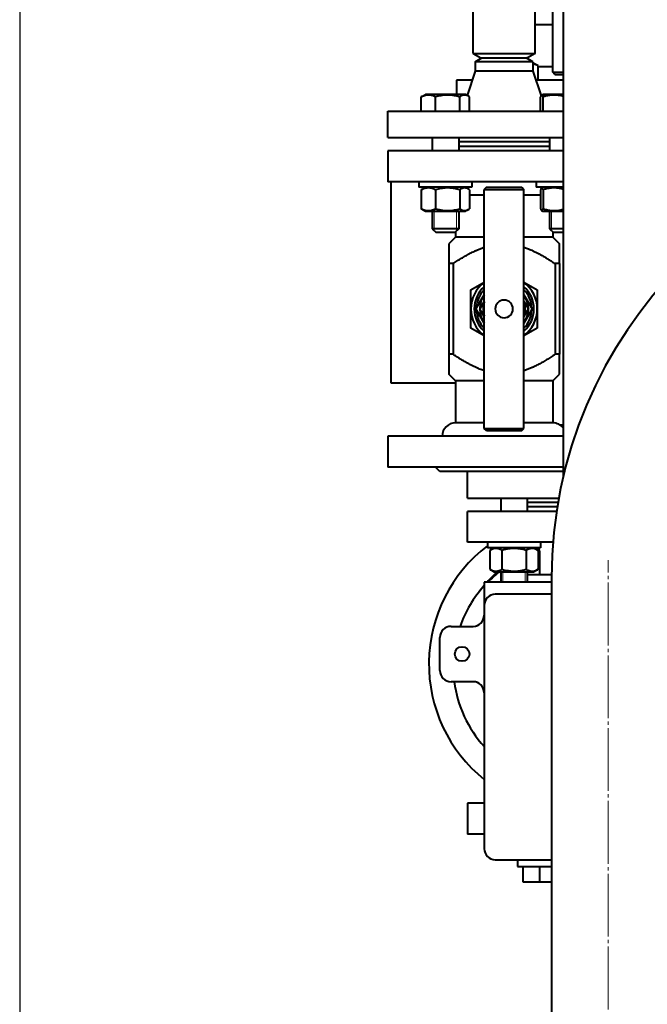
# Model space of a CAD drawing. Header units: millimetres. Extents: x -4428 to 4131, y -3615 to 4038.
# Tile 116 of 172: x 1329 to 1612, y -2064 to -1619. Entities that reach past the tile are written whole.
import ezdxf

# ---------------------------------------------------------------- set-up
doc = ezdxf.new("R2010")
doc.units = ezdxf.units.MM
for name, pattern in [('K5LT_AXLED', [32.912189, 28.412189, -1.5, 1.5, -1.5]), ('K5LT_BASIC', [0]), ('K5LT_THIN', [0])]:
    doc.linetypes.add(name, pattern=pattern)
doc.layers.add('Системный слой', color=7, linetype='Continuous')
doc.styles.add('KDIMTEXTSTYLE', font='GOST_AU.SHX', dxfattribs={"width": 0.96, "oblique": 15, "height": 5})
doc.dimstyles.new('KDIMSTYLE (1.00)', dxfattribs={"dimtxt": 5, "dimasz": 1, "dimexe": 2, "dimexo": 0, "dimgap": 1, "dimtad": 1, "dimtxsty": 'KDIMTEXTSTYLE', "dimsah": 1, "dimcen": 0, "dimdle": 1, "dimadec": 0, "dimazin": 0, "dimtfac": 0.667, "dimtmove": 0, "dimatfit": 3, "dimfxl": 1, "dimtvp": 1, "dimtolj": 1, "dimtzin": 0, "dimarcsym": 0})

# ---------------------------------------------------------------- blocks, each defined once
blk = doc.blocks.new('KDIMARROW_01')
at = {"layer": 'Системный слой'}
blk.add_hatch(color=0, dxfattribs=at).paths.add_polyline_path([(-5, -0.66), (0, 0), (-5, 0.66), (-4.5, 0)])
at = {"layer": 'Системный слой', "color": 0, "linetype": 'K5LT_THIN', "lineweight": 20}
for p, q in [((-4.5, 0), (-5, 0.66)), ((-5, 0.66), (0, 0)), ((0, 0), (-5, -0.66)), ((-5, -0.66), (-4.5, 0)), ((0, 0), (-1, 0))]:
    blk.add_line(p, q, dxfattribs=at)
blk = doc.blocks.new('U26')
at = {"layer": 'Системный слой', "color": 30, "linetype": 'K5LT_AXLED', "lineweight": 20, "true_color": 0xff8000}
blk.add_line((1594.64, -3251.07), (1594.64, -1863.07), dxfattribs=at)
blk = doc.blocks.new('U21')
at = {"layer": 'Системный слой', "color": 150, "linetype": 'K5LT_BASIC', "lineweight": 40, "true_color": 0x0080ff}
for p, q in [((1574.45, -1825.24), (1574.45, -674.07)), ((1569.64, -1642.57), (1569.64, -1534.57)), ((1533.64, -1634.07), (1533.64, -1585.31)), ((1561.64, -1634.07), (1561.64, -1585.31)), ((1569.64, -1621.07), (1561.64, -1621.07)), ((1533.64, -1634.07), (1561.64, -1634.07)), ((1533.64, -1634.07), (1537.11, -1636.07)), ((1534.64, -1637.81), (1537.64, -1636.07)), ((1534.64, -1637.81), (1534.64, -1642.07)), ((1560.64, -1637.81), (1534.64, -1637.81)), ((1537.11, -1636.07), (1558.18, -1636.07)), ((1560.64, -1637.81), (1557.64, -1636.07)), ((1561.64, -1634.07), (1558.18, -1636.07)), ((1560.64, -1637.81), (1560.64, -1642.07)), ((1534.64, -1642.07), (1530.98, -1653.05)), ((1560.64, -1642.07), (1534.64, -1642.07)), ((1561.15, -1638.57), (1560.64, -1638.57)), ((1560.64, -1642.07), (1564.35, -1653.2)), ((1563.1, -1639.7), (1561.15, -1638.57)), ((1563.1, -1646.07), (1563.1, -1639.7)), ((1569.64, -1640.07), (1563.1, -1640.07)), ((1570.64, -1643.57), (1569.64, -1642.57)), ((1569.64, -1642.57), (1574.45, -1642.57)), ((1533.31, -1646.07), (1526.14, -1646.07)), ((1526.14, -1646.07), (1526.14, -1652.57)), ((1574.45, -1646.07), (1561.98, -1646.07)), ((1570.64, -1643.57), (1574.45, -1643.57)), ((1510.22, -1660.07), (1510.22, -1653.7)), ((1510.73, -1653.37), (1512.1, -1652.57)), ((1512.15, -1652.57), (1512.1, -1652.57)), ((1530.15, -1652.57), (1512.15, -1652.57)), ((1516.66, -1660.07), (1516.66, -1653.7)), ((1527.57, -1660.07), (1527.57, -1653.7)), ((1531.53, -1653.37), (1530.15, -1652.57)), ((1532.04, -1660.07), (1532.04, -1653.7)), ((1564.14, -1660.07), (1564.14, -1653.7)), ((1564.61, -1652.88), (1565.14, -1652.57)), ((1574.45, -1652.57), (1565.14, -1652.57)), ((1565.29, -1660.07), (1565.29, -1653.7)), ((1495.14, -1672.07), (1495.14, -1660.07)), ((1495.14, -1660.07), (1574.45, -1660.07)), ((1495.14, -1672.07), (1574.45, -1672.07)), ((1515.13, -1672.07), (1515.13, -1678.07)), ((1527.13, -1672.07), (1527.13, -1678.07)), ((1568.16, -1672.07), (1568.16, -1678.07)), ((1574.45, -1678.07), (1495.14, -1678.07)), ((1495.14, -1678.07), (1495.14, -1692.07)), ((1568.16, -1674.07), (1527.13, -1674.07)), ((1568.16, -1676.07), (1527.13, -1676.07)), ((1574.45, -1692.07), (1495.14, -1692.07)), ((1496.64, -1731.07), (1496.64, -1692.07)), ((1509.13, -1692.07), (1509.13, -1694.57)), ((1533.13, -1694.57), (1509.13, -1694.57)), ((1510.22, -1695.7), (1510.22, -1704.25)), ((1512.1, -1694.57), (1510.73, -1695.37)), ((1512.1, -1694.57), (1511.58, -1694.88)), ((1511.58, -1694.88), (1511.58, -1694.88)), ((1516.66, -1695.7), (1516.66, -1704.25)), ((1527.57, -1695.7), (1527.57, -1704.25)), ((1530.15, -1694.57), (1531.53, -1695.37)), ((1532.04, -1695.7), (1532.04, -1704.25)), ((1533.13, -1692.07), (1533.13, -1694.57)), ((1539.64, -1694.57), (1538.64, -1695.57)), ((1538.64, -1803.57), (1538.64, -1695.57)), ((1538.64, -1695.57), (1547.64, -1695.57)), ((1539.64, -1694.57), (1547.64, -1694.57)), ((1547.64, -1694.57), (1555.64, -1694.57)), ((1547.64, -1695.57), (1556.64, -1695.57)), ((1555.64, -1694.57), (1556.64, -1695.57)), ((1556.64, -1803.57), (1556.64, -1695.57)), ((1562.16, -1692.07), (1562.16, -1694.57)), ((1562.23, -1694.57), (1562.16, -1694.57)), ((1574.45, -1694.57), (1562.23, -1694.57)), ((1564.14, -1695.7), (1564.14, -1704.25)), ((1565.14, -1694.57), (1564.61, -1694.88)), ((1565.29, -1695.7), (1565.29, -1704.25)), ((1538.64, -1698.07), (1532.04, -1698.07)), ((1564.14, -1698.07), (1556.64, -1698.07)), ((1510.73, -1704.58), (1512.1, -1705.37)), ((1531.53, -1704.58), (1530.15, -1705.37)), ((1511.58, -1705.07), (1512.1, -1705.37)), ((1512.1, -1705.37), (1530.15, -1705.37)), ((1515.13, -1705.37), (1515.13, -1713.32)), ((1527.13, -1705.37), (1527.13, -1713.32)), ((1564.61, -1705.07), (1565.14, -1705.37)), ((1565.14, -1705.37), (1574.45, -1705.37)), ((1568.16, -1705.37), (1568.16, -1713.32)), ((1521.75, -1713.32), (1515.13, -1713.32)), ((1515.13, -1713.32), (1516.88, -1715.07)), ((1527.13, -1713.32), (1521.75, -1713.32)), ((1527.13, -1713.32), (1525.38, -1715.07)), ((1574.45, -1713.32), (1568.16, -1713.32)), ((1568.16, -1713.32), (1569.91, -1715.07)), ((1521.57, -1715.07), (1516.88, -1715.07)), ((1525.38, -1715.07), (1521.57, -1715.07)), ((1525.64, -1717.07), (1522.64, -1720.07)), ((1525.64, -1714.81), (1525.64, -1717.07)), ((1538.64, -1717.07), (1525.64, -1717.07)), ((1569.64, -1717.07), (1556.64, -1717.07)), ((1569.64, -1714.81), (1569.64, -1717.07)), ((1569.64, -1717.07), (1572.64, -1720.07)), ((1574.45, -1715.07), (1569.91, -1715.07)), ((1522.64, -1720.07), (1522.64, -1729.07)), ((1572.64, -1729.07), (1572.64, -1720.07)), ((1496.64, -1783.07), (1496.64, -1731.07)), ((1522.64, -1729.07), (1522.64, -1770.07)), ((1524.6, -1729.07), (1522.64, -1729.07)), ((1524.6, -1729.07), (1524.6, -1770.07)), ((1572.64, -1729.07), (1570.69, -1729.07)), ((1570.69, -1729.07), (1570.69, -1770.07)), ((1572.64, -1729.07), (1572.64, -1770.07)), ((1532.64, -1740.91), (1538.64, -1737.45)), ((1556.64, -1737.45), (1562.64, -1740.91)), ((1532.64, -1749.57), (1532.64, -1740.91)), ((1534.94, -1749.57), (1538.64, -1743.16)), ((1556.64, -1743.16), (1560.34, -1749.57)), ((1562.64, -1740.91), (1562.64, -1749.57)), ((1538.64, -1746.16), (1536.67, -1749.57)), ((1556.64, -1746.16), (1558.61, -1749.57)), ((1532.64, -1758.23), (1532.64, -1749.57)), ((1536.64, -1752.52), (1534.94, -1749.58)), ((1538.64, -1755.99), (1536.64, -1752.52)), ((1538.64, -1752.99), (1536.67, -1749.57)), ((1556.64, -1752.99), (1558.61, -1749.57)), ((1560.34, -1749.58), (1556.64, -1755.99)), ((1562.64, -1749.57), (1562.64, -1758.23)), ((1538.64, -1761.7), (1532.64, -1758.23)), ((1562.64, -1758.23), (1556.64, -1761.7)), ((1524.6, -1770.07), (1522.64, -1770.07)), ((1522.64, -1770.07), (1522.64, -1779.07)), ((1572.64, -1770.07), (1570.69, -1770.07)), ((1572.64, -1779.07), (1572.64, -1770.07)), ((1525.64, -1782.07), (1522.64, -1779.07)), ((1569.64, -1782.07), (1572.64, -1779.07)), ((1525.64, -1783.07), (1496.64, -1783.07)), ((1525.64, -1782.07), (1525.64, -1801.07)), ((1538.64, -1782.07), (1525.64, -1782.07)), ((1569.64, -1782.07), (1556.64, -1782.07)), ((1569.64, -1782.07), (1569.64, -1801.07)), ((1538.64, -1801.07), (1525.64, -1801.07)), ((1569.64, -1801.07), (1556.64, -1801.07)), ((1574.45, -1802.07), (1572.96, -1802.07)), ((1574.45, -1807.07), (1495.14, -1807.07)), ((1495.14, -1807.07), (1495.14, -1821.07)), ((1539.64, -1804.57), (1538.64, -1803.57)), ((1538.64, -1803.57), (1547.64, -1803.57)), ((1539.64, -1804.57), (1547.64, -1804.57)), ((1547.64, -1803.57), (1556.64, -1803.57)), ((1547.64, -1804.57), (1555.64, -1804.57)), ((1555.64, -1804.57), (1556.64, -1803.57)), ((1574.45, -1821.07), (1495.14, -1821.07)), ((1518.64, -1823.07), (1516.64, -1821.07)), ((1574.45, -1823.07), (1518.64, -1823.07)), ((1531.14, -1835.07), (1531.14, -1823.07)), ((1531.14, -1835.07), (1572.4, -1835.07)), ((1546.13, -1835.07), (1546.13, -1841.07)), ((1558.13, -1835.07), (1558.13, -1841.07)), ((1572.05, -1837.07), (1558.13, -1837.07)), ((1571.4, -1841.07), (1531.14, -1841.07)), ((1531.14, -1855.07), (1531.14, -1841.07)), ((1571.71, -1839.07), (1558.13, -1839.07)), ((1540.2, -1855.07), (1531.14, -1855.07)), ((1540.13, -1855.07), (1540.13, -1857.57)), ((1552.13, -1855.07), (1540.2, -1855.07)), ((1569.78, -1855.07), (1552.13, -1855.07)), ((1564.13, -1855.07), (1564.13, -1857.57)), ((1552.13, -1857.57), (1540.13, -1857.57)), ((1543.1, -1857.57), (1541.16, -1858.7)), ((1541.16, -1858.7), (1541.16, -1867.25)), ((1543.1, -1857.57), (1542.63, -1857.85)), ((1546.64, -1858.7), (1546.64, -1867.25)), ((1564.13, -1857.57), (1552.13, -1857.57)), ((1557.61, -1858.7), (1557.61, -1867.25)), ((1561.15, -1857.57), (1561.63, -1857.85)), ((1561.15, -1857.57), (1563.1, -1858.7)), ((1563.1, -1858.7), (1563.1, -1867.25)), ((1563.64, -1859.07), (1563.64, -1869.57)), ((1541.16, -1867.25), (1543.1, -1868.37)), ((1542.63, -1868.1), (1543.1, -1868.37)), ((1543.1, -1868.37), (1561.15, -1868.37)), ((1546.13, -1868.37), (1546.13, -1873.07)), ((1558.13, -1868.37), (1558.13, -1873.07)), ((1558.13, -1869.57), (1569.15, -1869.57)), ((1563.1, -1867.25), (1561.15, -1868.37)), ((1561.63, -1868.1), (1561.15, -1868.37)), ((1538.64, -1873.07), (1538.64, -1883.57)), ((1569.14, -1873.07), (1538.64, -1873.07)), ((1569.14, -1871.07), (1569.14, -2496.07)), ((1569.14, -1878.57), (1543.64, -1878.57)), ((1538.64, -1883.57), (1538.64, -1993.57)), ((1523.64, -1893.07), (1533.64, -1893.07)), ((1518.64, -1913.07), (1518.64, -1898.07)), ((1533.64, -1918.07), (1523.64, -1918.07)), ((1538.64, -1973.07), (1531.14, -1973.07)), ((1531.14, -1973.07), (1531.14, -1987.07)), ((1538.64, -1987.07), (1531.14, -1987.07)), ((1543.64, -1998.57), (1569.14, -1998.57)), ((1553.64, -1998.57), (1553.64, -2001.57)), ((1553.64, -2001.57), (1569.14, -2001.57)), ((1556.14, -2001.57), (1556.14, -2008.57)), ((1563.64, -2001.57), (1563.64, -2008.57)), ((1556.14, -2008.57), (1563.64, -2008.57)), ((1563.64, -2008.57), (1569.14, -2008.57))]:
    blk.add_line(p, q, dxfattribs=at)
at = {"layer": 'Системный слой', "color": 7, "linetype": 'K5LT_THIN', "lineweight": 20}
for p, q in [((1516.07, -1705.37), (1516.07, -1713.32)), ((1526.18, -1705.37), (1526.18, -1713.32)), ((1569.11, -1705.37), (1569.11, -1713.32)), ((1516.07, -1713.32), (1516.07, -1714.27)), ((1526.18, -1713.32), (1526.18, -1714.27)), ((1569.11, -1713.32), (1569.11, -1714.27)), ((1547.07, -1868.37), (1547.07, -1873.07)), ((1557.18, -1868.37), (1557.18, -1873.07))]:
    blk.add_line(p, q, dxfattribs=at)
at = {"layer": 'Системный слой', "color": 150, "linetype": 'K5LT_BASIC', "lineweight": 40, "true_color": 0x0080ff}
blk.add_circle((1528.64, -1905.57), 3.3, dxfattribs=at)
for centre, radius, start, end in [((1769.64, -1871.07), 200.5, 90, 180), ((1547.64, -1749.57), 15, 126.8699, 180), ((1547.64, -1749.57), 13.5, 131.8103, 228.1897), ((1547.64, -1749.57), 15, 0, 53.1301), ((1547.64, -1749.57), 13.5, 311.8103, 48.1897), ((1547.64, -1749.57), 17.32, 149.9971, 150.0029), ((1547.64, -1749.57), 12.5, 136.0545, 178.3576), ((1547.64, -1749.57), 11, 144.9142, 194.9933), ((1547.64, -1749.57), 12.5, 1.6424, 43.9455), ((1547.64, -1749.57), 11, 324.9142, 35.0858), ((1547.64, -1749.57), 17.32, 29.9971, 30.0029), ((1547.64, -1749.57), 9.5, 161.3221, 198.6779), ((1547.64, -1749.57), 4, 90, 0), ((1547.64, -1749.57), 4, 0, 90), ((1547.64, -1749.57), 9.5, 341.3221, 18.6779), ((1547.64, -1749.57), 15, 180, 233.1301), ((1547.64, -1749.57), 12.7, 179.9867, 180.0133), ((1547.64, -1749.57), 12.5, 181.6424, 223.9455), ((1547.64, -1749.57), 11, 194.9933, 215.0858), ((1547.64, -1749.57), 15, 306.8699, 0), ((1547.64, -1749.57), 12.5, 316.0545, 358.3576), ((1547.64, -1749.57), 12.7, 359.9867, 0.0133), ((1547.64, -1749.57), 17.32, 209.9971, 210.0029), ((1547.64, -1749.57), 17.32, 329.9971, 330.0029), ((1525.64, -1807.07), 6, 90, 180), ((1569.64, -1807.07), 6, 36.7452, 90), ((1580.64, -1910.07), 67, 127.209, 231.1807), ((1580.64, -1910.07), 55, 108.2212, 109.4987), ((1578.64, -1911.07), 54, 106.1276, 106.7325), ((1580.64, -1910.07), 55, 130.6958, 137.7221), ((1578.64, -1911.07), 54, 127.7452, 135.2751), ((1578.64, -1911.07), 54, 137.7946, 160.5288), ((1580.64, -1910.07), 55, 139.7858, 144.1767), ((1543.64, -1883.57), 5, 90, 180), ((1533.64, -1888.07), 5, 270, 0), ((1523.64, -1898.07), 5, 90, 180), ((1523.64, -1913.07), 5, 180, 270), ((1578.64, -1911.07), 54, 187.4482, 222.2054), ((1533.64, -1923.07), 5, 0, 90), ((1543.64, -1993.57), 5, 180, 270)]:
    blk.add_arc(centre, radius, start, end, dxfattribs=at)
for points, knots in [([(1563.1, -1639.7), (1562.92, -1639.59), (1562.63, -1639.44), (1562.25, -1639.27), (1561.89, -1639.12), (1561.48, -1638.99), (1561.04, -1638.9), (1560.77, -1638.87), (1560.64, -1638.86)], [0, 0, 0, 0, 2.030765, 3.173659, 4.254044, 6.044515, 7.612604, 9, 9, 9, 9]), ([(1516.66, -1653.7), (1516.38, -1653.56), (1515.91, -1653.35), (1515.29, -1653.13), (1514.8, -1653), (1514.36, -1652.92), (1513.91, -1652.86), (1513.46, -1652.84), (1513.02, -1652.86), (1512.58, -1652.91), (1512.13, -1652.99), (1511.47, -1653.17), (1510.83, -1653.41), (1510.37, -1653.62), (1510.22, -1653.7)], [0, 0, 0, 0, 2.031939, 3.311633, 4.396645, 5.423589, 6.350589, 7.49983, 8.533187, 9.335775, 10.524184, 11.684847, 13.915004, 15, 15, 15, 15]), ([(1527.57, -1653.7), (1527.12, -1653.57), (1526.5, -1653.4), (1525.58, -1653.2), (1524.84, -1653.06), (1524.02, -1652.95), (1523.29, -1652.89), (1522.62, -1652.85), (1521.98, -1652.84), (1521.46, -1652.86), (1520.86, -1652.89), (1520.08, -1652.96), (1518.6, -1653.19), (1517.43, -1653.47), (1516.66, -1653.7)], [0, 0, 0, 0, 1.905023, 2.606895, 3.844333, 4.968544, 5.957069, 6.813299, 7.701429, 8.533187, 8.934797, 10.132776, 11.738547, 15, 15, 15, 15]), ([(1531.53, -1653.37), (1531.37, -1653.28), (1531.1, -1653.14), (1530.73, -1653), (1530.41, -1652.91), (1530.1, -1652.86), (1529.82, -1652.84), (1529.57, -1652.85), (1529.33, -1652.88), (1529.07, -1652.94), (1528.73, -1653.05), (1528.22, -1653.27), (1527.82, -1653.53), (1527.57, -1653.7)], [0, 0, 0, 0, 1.686798, 2.868436, 3.99876, 5.016598, 6.127845, 6.90043, 7.685741, 8.599, 9.626156, 11.367425, 14, 14, 14, 14]), ([(1564.61, -1652.88), (1564.58, -1652.89), (1564.53, -1652.93), (1564.45, -1653.02), (1564.36, -1653.17), (1564.25, -1653.41), (1564.17, -1653.6), (1564.14, -1653.7)], [0, 0, 0, 0, 1.470919, 2.268557, 4.030832, 6.255722, 8, 8, 8, 8]), ([(1565.29, -1653.7), (1565.24, -1653.57), (1565.16, -1653.37), (1565.04, -1653.13), (1564.93, -1652.97), (1564.82, -1652.87), (1564.71, -1652.84), (1564.64, -1652.86), (1564.61, -1652.88)], [0, 0, 0, 0, 1.888897, 3.209388, 4.739099, 6.220716, 7.632119, 9, 9, 9, 9]), ([(1574.45, -1653.44), (1573.99, -1653.32), (1573.26, -1653.15), (1572.31, -1652.99), (1571.67, -1652.91), (1571.05, -1652.86), (1570.48, -1652.84), (1569.9, -1652.85), (1569.29, -1652.88), (1568.6, -1652.94), (1567.73, -1653.07), (1566.62, -1653.3), (1565.78, -1653.54), (1565.29, -1653.7)], [0, 0, 0, 0, 2.152228, 3.359823, 4.35534, 5.058905, 6.162127, 6.924448, 7.709043, 8.897551, 10.089873, 11.667216, 14, 14, 14, 14]), ([(1516.66, -1695.7), (1516.38, -1695.56), (1515.91, -1695.35), (1515.29, -1695.13), (1514.8, -1695), (1514.36, -1694.92), (1513.91, -1694.86), (1513.46, -1694.84), (1513.02, -1694.86), (1512.58, -1694.91), (1512.13, -1694.99), (1511.47, -1695.17), (1510.83, -1695.41), (1510.37, -1695.62), (1510.22, -1695.7)], [0, 0, 0, 0, 2.031939, 3.311633, 4.396645, 5.423589, 6.350589, 7.49983, 8.533187, 9.335775, 10.524184, 11.684847, 13.915004, 15, 15, 15, 15]), ([(1527.57, -1695.7), (1527.12, -1695.57), (1526.5, -1695.4), (1525.58, -1695.2), (1524.84, -1695.06), (1524.02, -1694.95), (1523.29, -1694.89), (1522.62, -1694.85), (1521.98, -1694.84), (1521.46, -1694.86), (1520.86, -1694.89), (1520.08, -1694.96), (1518.6, -1695.19), (1517.43, -1695.47), (1516.66, -1695.7)], [0, 0, 0, 0, 1.905023, 2.606895, 3.844333, 4.968544, 5.957069, 6.813299, 7.701429, 8.533187, 8.934797, 10.132776, 11.738547, 15, 15, 15, 15]), ([(1531.53, -1695.37), (1531.37, -1695.28), (1531.1, -1695.14), (1530.73, -1695), (1530.41, -1694.91), (1530.1, -1694.86), (1529.82, -1694.84), (1529.57, -1694.85), (1529.33, -1694.88), (1529.07, -1694.94), (1528.73, -1695.05), (1528.22, -1695.27), (1527.82, -1695.53), (1527.57, -1695.7)], [0, 0, 0, 0, 1.686798, 2.868436, 3.99876, 5.016598, 6.127845, 6.90043, 7.685741, 8.599, 9.626156, 11.367425, 14, 14, 14, 14]), ([(1564.61, -1694.88), (1564.58, -1694.89), (1564.53, -1694.93), (1564.45, -1695.02), (1564.36, -1695.17), (1564.25, -1695.41), (1564.17, -1695.6), (1564.14, -1695.7)], [0, 0, 0, 0, 1.470919, 2.268557, 4.030832, 6.255722, 8, 8, 8, 8]), ([(1565.29, -1695.7), (1565.24, -1695.57), (1565.16, -1695.37), (1565.04, -1695.13), (1564.93, -1694.97), (1564.82, -1694.87), (1564.71, -1694.84), (1564.64, -1694.86), (1564.61, -1694.88)], [0, 0, 0, 0, 1.888897, 3.209388, 4.739099, 6.220716, 7.632119, 9, 9, 9, 9]), ([(1574.45, -1695.44), (1573.99, -1695.32), (1573.26, -1695.15), (1572.31, -1694.99), (1571.67, -1694.91), (1571.05, -1694.86), (1570.48, -1694.84), (1569.9, -1694.85), (1569.29, -1694.88), (1568.6, -1694.94), (1567.73, -1695.07), (1566.62, -1695.3), (1565.78, -1695.54), (1565.29, -1695.7)], [0, 0, 0, 0, 2.152228, 3.359823, 4.35534, 5.058905, 6.162127, 6.924448, 7.709043, 8.897551, 10.089873, 11.667216, 14, 14, 14, 14]), ([(1510.22, -1704.25), (1510.5, -1704.39), (1510.97, -1704.6), (1511.59, -1704.81), (1512.08, -1704.94), (1512.52, -1705.03), (1512.97, -1705.09), (1513.42, -1705.11), (1513.86, -1705.09), (1514.3, -1705.04), (1514.75, -1704.96), (1515.41, -1704.78), (1516.05, -1704.54), (1516.51, -1704.33), (1516.66, -1704.25)], [0, 0, 0, 0, 2.031939, 3.311633, 4.396645, 5.423589, 6.350589, 7.49983, 8.533187, 9.335775, 10.524184, 11.684847, 13.915004, 15, 15, 15, 15]), ([(1516.66, -1704.25), (1517.11, -1704.38), (1517.74, -1704.55), (1518.66, -1704.75), (1519.4, -1704.88), (1520.22, -1705), (1520.95, -1705.06), (1521.62, -1705.1), (1522.25, -1705.1), (1522.78, -1705.09), (1523.37, -1705.05), (1524.16, -1704.98), (1525.64, -1704.76), (1526.8, -1704.47), (1527.57, -1704.25)], [0, 0, 0, 0, 1.905023, 2.606895, 3.844333, 4.968544, 5.957069, 6.813299, 7.701429, 8.533187, 8.934797, 10.132776, 11.738547, 15, 15, 15, 15]), ([(1527.57, -1704.25), (1527.78, -1704.4), (1528.05, -1704.57), (1528.42, -1704.76), (1528.66, -1704.87), (1528.94, -1704.97), (1529.2, -1705.04), (1529.5, -1705.09), (1529.77, -1705.1), (1530.04, -1705.09), (1530.3, -1705.06), (1530.61, -1704.99), (1531.03, -1704.84), (1531.35, -1704.68), (1531.53, -1704.58)], [0, 0, 0, 0, 2.405006, 3.168674, 4.208756, 5.14375, 6.335081, 7.204029, 8.491981, 9.35772, 10.204136, 11.412765, 12.915498, 15, 15, 15, 15]), ([(1564.14, -1704.25), (1564.2, -1704.41), (1564.28, -1704.61), (1564.4, -1704.84), (1564.5, -1704.98), (1564.57, -1705.05), (1564.61, -1705.07)], [0, 0, 0, 0, 2.580352, 3.790345, 5.328656, 7, 7, 7, 7]), ([(1564.61, -1705.07), (1564.64, -1705.09), (1564.71, -1705.11), (1564.8, -1705.08), (1564.89, -1705.01), (1565.06, -1704.82), (1565.19, -1704.52), (1565.29, -1704.25)], [0, 0, 0, 0, 1.214972, 2.336946, 3.25329, 4.443295, 8, 8, 8, 8]), ([(1565.29, -1704.25), (1565.66, -1704.37), (1566.25, -1704.54), (1567.03, -1704.73), (1567.59, -1704.84), (1568.06, -1704.92), (1568.54, -1704.99), (1569.02, -1705.04), (1569.62, -1705.09), (1570.23, -1705.1), (1570.84, -1705.09), (1571.45, -1705.06), (1572.12, -1704.99), (1572.93, -1704.86), (1573.7, -1704.7), (1574.23, -1704.56), (1574.45, -1704.5)], [0, 0, 0, 0, 2.123919, 3.387883, 4.34231, 5.268911, 5.995542, 6.992567, 7.906968, 9.338972, 10.311617, 11.273023, 12.672192, 14.018067, 15.742385, 17, 17, 17, 17]), ([(1524.6, -1729.07), (1524.91, -1728.86), (1525.53, -1728.45), (1526.47, -1727.83), (1527.4, -1727.24), (1528.33, -1726.66), (1529.24, -1726.11), (1530.14, -1725.59), (1531.03, -1725.09), (1531.91, -1724.61), (1532.77, -1724.16), (1533.62, -1723.73), (1534.31, -1723.41), (1534.85, -1723.16), (1535.38, -1722.92), (1536.04, -1722.63), (1536.8, -1722.32), (1537.53, -1722.04), (1538.14, -1721.82), (1538.51, -1721.69), (1538.64, -1721.64)], [0, 0, 0, 0, 0.0227117, 0.0450935, 0.0671658, 0.0887222, 0.1100255, 0.1306971, 0.1509728, 0.1706842, 0.1902307, 0.2090823, 0.2274162, 0.2355369, 0.2448807, 0.262005, 0.2782602, 0.2939924, 0.3090253, 0.3173406, 0.3173406, 0.3173406, 0.3173406]), ([(1556.64, -1721.64), (1556.85, -1721.71), (1557.38, -1721.9), (1558.23, -1722.22), (1559.22, -1722.62), (1560.12, -1723.01), (1560.92, -1723.38), (1561.59, -1723.7), (1562.24, -1724.02), (1562.89, -1724.36), (1563.55, -1724.71), (1564.23, -1725.08), (1564.92, -1725.46), (1565.62, -1725.86), (1566.33, -1726.28), (1567.04, -1726.71), (1567.76, -1727.16), (1568.49, -1727.62), (1569.47, -1728.26), (1570.2, -1728.74), (1570.69, -1729.07)], [0.6826607, 0.6826607, 0.6826607, 0.6826607, 0.6955016, 0.7161429, 0.7373431, 0.7591077, 0.7749016, 0.7897431, 0.8038777, 0.8182572, 0.8332493, 0.8486053, 0.8644433, 0.8803956, 0.8967144, 0.9132841, 0.9302423, 0.9473436, 0.9647335, 1, 1, 1, 1]), ([(1538.64, -1777.5), (1538.44, -1777.43), (1537.91, -1777.25), (1537.05, -1776.93), (1536.07, -1776.53), (1535.17, -1776.14), (1534.37, -1775.77), (1533.69, -1775.45), (1533.04, -1775.12), (1532.4, -1774.79), (1531.73, -1774.44), (1531.05, -1774.07), (1530.37, -1773.69), (1529.67, -1773.28), (1528.96, -1772.87), (1528.25, -1772.43), (1527.53, -1771.99), (1526.8, -1771.53), (1525.82, -1770.89), (1525.09, -1770.4), (1524.6, -1770.07)], [0.6826607, 0.6826607, 0.6826607, 0.6826607, 0.6955016, 0.7161429, 0.7373431, 0.7591077, 0.7749016, 0.7897431, 0.8038777, 0.8182572, 0.8332493, 0.8486053, 0.8644433, 0.8803956, 0.8967144, 0.9132841, 0.9302423, 0.9473436, 0.9647335, 1, 1, 1, 1]), ([(1570.69, -1770.07), (1570.38, -1770.28), (1569.75, -1770.7), (1568.82, -1771.32), (1567.89, -1771.91), (1566.96, -1772.48), (1566.05, -1773.03), (1565.15, -1773.56), (1564.26, -1774.06), (1563.38, -1774.54), (1562.52, -1774.99), (1561.66, -1775.41), (1560.98, -1775.74), (1560.44, -1775.99), (1559.91, -1776.23), (1559.25, -1776.51), (1558.49, -1776.82), (1557.76, -1777.11), (1557.14, -1777.33), (1556.78, -1777.46), (1556.64, -1777.5)], [0, 0, 0, 0, 0.0227117, 0.0450935, 0.0671658, 0.0887222, 0.1100255, 0.1306971, 0.1509728, 0.1706842, 0.1902307, 0.2090823, 0.2274162, 0.2355369, 0.2448807, 0.262005, 0.2782602, 0.2939924, 0.3090253, 0.3173406, 0.3173406, 0.3173406, 0.3173406]), ([(1546.64, -1858.7), (1546.4, -1858.56), (1546, -1858.35), (1545.47, -1858.13), (1545.06, -1858), (1544.68, -1857.92), (1544.3, -1857.86), (1543.91, -1857.84), (1543.54, -1857.86), (1543.17, -1857.91), (1542.78, -1857.99), (1542.22, -1858.17), (1541.68, -1858.41), (1541.29, -1858.62), (1541.16, -1858.7)], [0, 0, 0, 0, 2.031939, 3.311633, 4.396645, 5.423589, 6.350589, 7.49983, 8.533187, 9.335775, 10.524184, 11.684847, 13.915004, 15, 15, 15, 15]), ([(1557.61, -1858.7), (1557.36, -1858.62), (1556.7, -1858.44), (1555.52, -1858.17), (1554.32, -1857.98), (1553.4, -1857.89), (1552.89, -1857.86), (1552.55, -1857.85), (1552.28, -1857.85), (1551.98, -1857.85), (1551.6, -1857.85), (1551.15, -1857.87), (1550.5, -1857.92), (1549.56, -1858.03), (1548.49, -1858.23), (1547.49, -1858.46), (1546.92, -1858.62), (1546.64, -1858.7)], [0, 0, 0, 0, 3.152296, 8.024027, 14.430358, 17.4743, 18.996271, 20.518242, 21.409855, 22.301468, 24.084694, 25.867919, 27.651145, 31.792504, 37.072525, 40.536262, 44, 44, 44, 44]), ([(1563.1, -1858.7), (1562.86, -1858.56), (1562.46, -1858.35), (1561.93, -1858.13), (1561.51, -1858), (1561.14, -1857.92), (1560.75, -1857.86), (1560.37, -1857.84), (1560, -1857.86), (1559.63, -1857.91), (1559.24, -1857.99), (1558.68, -1858.17), (1558.14, -1858.41), (1557.74, -1858.62), (1557.61, -1858.7)], [0, 0, 0, 0, 2.031939, 3.311633, 4.396645, 5.423589, 6.350589, 7.49983, 8.533187, 9.335775, 10.524184, 11.684847, 13.915004, 15, 15, 15, 15]), ([(1563.64, -1859.07), (1563.64, -1859.01), (1563.64, -1858.94), (1563.64, -1858.81), (1563.63, -1858.74), (1563.61, -1858.55), (1563.59, -1858.41), (1563.53, -1858.13), (1563.49, -1857.98), (1563.44, -1857.81), (1563.43, -1857.79), (1563.4, -1857.7), (1563.38, -1857.64), (1563.35, -1857.57)], [0, 0, 0, 0, 0.917056, 0.917056, 1.834112, 1.834112, 3.668224, 3.668224, 5.830606, 5.830606, 6.163634, 6.163634, 7.096576, 7.096576, 7.096576, 7.096576]), ([(1541.16, -1867.25), (1541.4, -1867.39), (1541.8, -1867.6), (1542.33, -1867.81), (1542.74, -1867.94), (1543.12, -1868.03), (1543.5, -1868.09), (1543.89, -1868.11), (1544.26, -1868.09), (1544.63, -1868.04), (1545.02, -1867.96), (1545.58, -1867.78), (1546.12, -1867.54), (1546.51, -1867.33), (1546.64, -1867.25)], [0, 0, 0, 0, 2.031939, 3.311633, 4.396645, 5.423589, 6.350589, 7.49983, 8.533187, 9.335775, 10.524184, 11.684847, 13.915004, 15, 15, 15, 15]), ([(1546.64, -1867.25), (1546.9, -1867.32), (1547.55, -1867.5), (1548.74, -1867.78), (1549.93, -1867.97), (1550.85, -1868.05), (1551.37, -1868.08), (1551.7, -1868.09), (1551.98, -1868.1), (1552.28, -1868.1), (1552.65, -1868.09), (1553.11, -1868.07), (1553.75, -1868.03), (1554.69, -1867.92), (1555.76, -1867.72), (1556.77, -1867.49), (1557.33, -1867.33), (1557.61, -1867.25)], [0, 0, 0, 0, 3.152296, 8.024027, 14.430358, 17.4743, 18.996271, 20.518242, 21.409855, 22.301468, 24.084694, 25.867919, 27.651145, 31.792504, 37.072525, 40.536262, 44, 44, 44, 44]), ([(1557.61, -1867.25), (1557.85, -1867.39), (1558.25, -1867.6), (1558.78, -1867.81), (1559.2, -1867.94), (1559.57, -1868.03), (1559.96, -1868.09), (1560.34, -1868.11), (1560.71, -1868.09), (1561.08, -1868.04), (1561.47, -1867.96), (1562.03, -1867.78), (1562.57, -1867.54), (1562.97, -1867.33), (1563.1, -1867.25)], [0, 0, 0, 0, 2.031939, 3.311633, 4.396645, 5.423589, 6.350589, 7.49983, 8.533187, 9.335775, 10.524184, 11.684847, 13.915004, 15, 15, 15, 15])]:
    blk.add_open_spline(points, degree=3, knots=knots, dxfattribs=at)
for points in [[(1510.22, -1653.7), (1510.39, -1653.58), (1510.56, -1653.47), (1510.73, -1653.37)], [(1532.04, -1653.7), (1531.87, -1653.58), (1531.7, -1653.47), (1531.53, -1653.37)], [(1510.22, -1695.7), (1510.39, -1695.58), (1510.56, -1695.47), (1510.73, -1695.37)], [(1532.04, -1695.7), (1531.87, -1695.58), (1531.7, -1695.47), (1531.53, -1695.37)], [(1510.73, -1704.58), (1510.56, -1704.48), (1510.39, -1704.37), (1510.22, -1704.25)], [(1531.53, -1704.58), (1531.7, -1704.48), (1531.87, -1704.37), (1532.04, -1704.25)]]:
    blk.add_open_spline(points, degree=3, dxfattribs=at)
at = {"layer": 'Системный слой'}
blk.add_blockref('U26', (0, 0), dxfattribs=at)

msp = doc.modelspace()

# ---------------------------------------------------------------- block references
at = {"layer": 'Системный слой'}
msp.add_blockref('U21', (0, 0), dxfattribs=at)

# ---------------------------------------------------------------- dimensions: what is measured, and where the dimension line sits
at = {"layer": 'Системный слой', "color": 7}
msp.add_linear_dim(base=(4059.644, -3613.025), p1=(1328.644, -1343.367), p2=(4059.644, -1929.074), location=(2694.144, -3613.025), text='\\H75.0;\\W0.965;\\Q15;\\H75.0;\\W0.965;\\Q15;\\Q15;2730', dimstyle='KDIMSTYLE (1.00)', override={"dimexo": 0, "dimblk1": 'KDIMARROW_01', "dimblk2": 'KDIMARROW_01', "dimse1": 0, "dimse2": 0, "dimclrt": 7, "dimtolj": 1}, dxfattribs=at).render()

doc.saveas('drawing.dxf')
